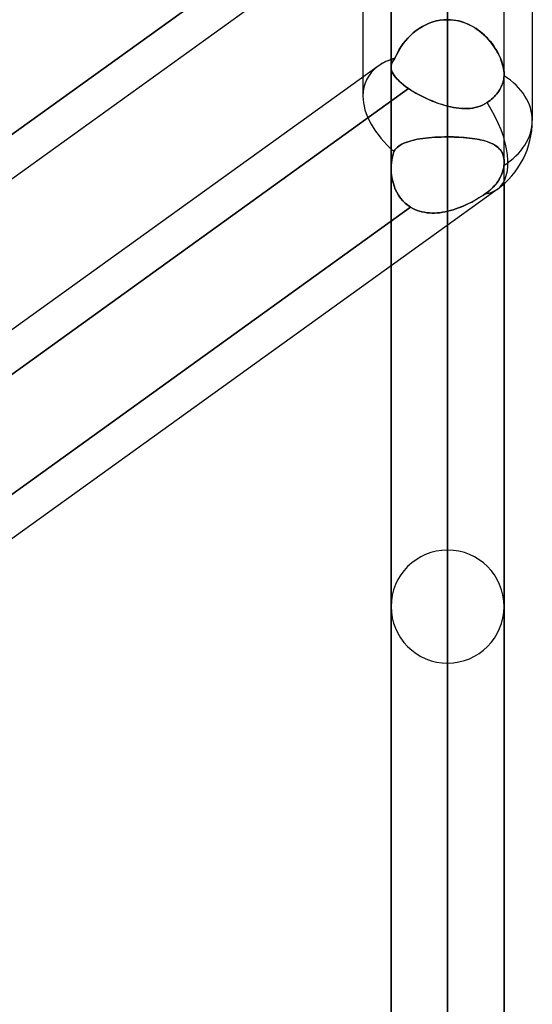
# Model space of a CAD drawing. Header units: millimetres. Extents: x -86 to 92, y -242 to 242.
# Tile 13 of 81: x 36 to 44, y -143 to -128. Entities that reach past the tile are written whole.
import ezdxf

# ---------------------------------------------------------------- set-up
doc = ezdxf.new("R2010")
doc.units = ezdxf.units.MM
doc.layers.add('MAIN-1', color=7, linetype='Continuous')

msp = doc.modelspace()

# ---------------------------------------------------------------- linework, layer by layer
at = {"layer": 'MAIN-1'}
for p, q in [((44, -70.184), (44, -129.42)), ((41.315, -70.573), (41.315, -129.031)), ((42.657, -136.219), (42.657, -100.044)), ((41.762, -100.444), (41.762, -137.114)), ((41.762, -137.114), (41.762, -100.444)), ((43.552, -137.114), (43.552, -100.444)), ((43.552, -137.114), (43.552, -100.444)), ((42.657, -101.31), (42.657, -138.009)), ((42.657, -150.181), (42.657, -109.923)), ((41.762, -110.323), (41.762, -151.076)), ((41.762, -151.076), (41.762, -110.323)), ((43.552, -151.076), (43.552, -110.323)), ((43.552, -151.076), (43.552, -110.323)), ((42.657, -111.19), (42.657, -151.971)), ((42.657, -164.143), (42.657, -119.802)), ((41.762, -120.201), (41.762, -165.038)), ((43.552, -165.038), (43.552, -120.201)), ((42.657, -121.068), (42.657, -165.933)), ((42.657, -121.068), (42.657, -129.679)), ((42.657, -129.679), (42.657, -121.068)), ((44, -123.724), (44, -129.42)), ((43.552, -128.694), (43.552, -124.414)), ((43.552, -128.694), (43.552, -124.414)), ((41.762, -124.537), (41.762, -128.575)), ((41.762, -124.537), (41.762, -128.575)), ((43.441, -124.814), (25.841, -137.471)), ((43.441, -124.814), (25.841, -137.471)), ((43.552, -128.694), (43.552, -124.725)), ((42.04, -125.118), (34.495, -130.544)), ((34.495, -130.544), (42.04, -125.118)), ((42.657, -125.186), (42.657, -129.192)), ((42.657, -129.192), (42.657, -125.378)), ((41.762, -126.022), (41.762, -128.575)), ((41.315, -126.343), (41.315, -128.732)), ((42.209, -127.962), (42.16, -127.997)), ((42.16, -127.997), (42.209, -127.963)), ((42.26, -127.931), (42.209, -127.962)), ((42.209, -127.963), (42.259, -127.932)), ((42.259, -127.932), (42.312, -127.904)), ((42.313, -127.904), (42.26, -127.931)), ((42.312, -127.904), (42.367, -127.88)), ((42.367, -127.88), (42.313, -127.904)), ((42.423, -127.86), (42.367, -127.88)), ((42.367, -127.88), (42.423, -127.86)), ((42.481, -127.844), (42.423, -127.86)), ((42.423, -127.86), (42.48, -127.844)), ((42.48, -127.844), (42.538, -127.833)), ((42.539, -127.833), (42.481, -127.844)), ((42.538, -127.833), (42.598, -127.826)), ((42.598, -127.826), (42.539, -127.833)), ((42.657, -127.824), (42.598, -127.826)), ((42.598, -127.826), (42.657, -127.824)), ((42.701, -127.825), (42.657, -127.824)), ((42.657, -127.824), (42.707, -127.825)), ((42.745, -127.829), (42.701, -127.825)), ((42.707, -127.825), (42.755, -127.83)), ((42.788, -127.835), (42.745, -127.829)), ((42.755, -127.83), (42.804, -127.838)), ((42.83, -127.843), (42.788, -127.835)), ((42.804, -127.838), (42.851, -127.848)), ((42.872, -127.854), (42.83, -127.843)), ((42.851, -127.848), (42.899, -127.862)), ((42.914, -127.867), (42.872, -127.854)), ((42.899, -127.862), (42.945, -127.879)), ((42.954, -127.882), (42.914, -127.867)), ((42.945, -127.879), (42.99, -127.898)), ((42.994, -127.9), (42.954, -127.882)), ((42.99, -127.898), (43.034, -127.92)), ((43.033, -127.919), (42.994, -127.9)), ((43.071, -127.941), (43.033, -127.919)), ((43.034, -127.92), (43.077, -127.944)), ((43.108, -127.964), (43.071, -127.941)), ((43.077, -127.944), (43.118, -127.971)), ((43.143, -127.988), (43.108, -127.964)), ((41.991, -128.158), (42.029, -128.114)), ((42.029, -128.115), (41.991, -128.158)), ((42.07, -128.073), (42.029, -128.115)), ((42.029, -128.114), (42.07, -128.073)), ((42.114, -128.034), (42.07, -128.073)), ((42.07, -128.073), (42.114, -128.034)), ((42.16, -127.997), (42.114, -128.034)), ((42.114, -128.034), (42.16, -127.997)), ((43.118, -127.971), (43.158, -127.999)), ((43.178, -128.014), (43.143, -127.988)), ((43.158, -127.999), (43.196, -128.03)), ((43.211, -128.042), (43.178, -128.014)), ((43.196, -128.03), (43.233, -128.062)), ((43.242, -128.071), (43.211, -128.042)), ((43.233, -128.062), (43.268, -128.096)), ((43.273, -128.101), (43.242, -128.071)), ((43.268, -128.096), (43.301, -128.13)), ((43.302, -128.132), (43.273, -128.101)), ((41.892, -128.295), (41.922, -128.248)), ((41.923, -128.248), (41.893, -128.294)), ((41.922, -128.248), (41.955, -128.202)), ((41.955, -128.202), (41.923, -128.248)), ((41.991, -128.158), (41.955, -128.202)), ((41.955, -128.202), (41.991, -128.158)), ((43.301, -128.13), (43.332, -128.166)), ((43.329, -128.164), (43.302, -128.132)), ((43.355, -128.196), (43.329, -128.164)), ((43.332, -128.166), (43.361, -128.203)), ((43.38, -128.23), (43.355, -128.196)), ((43.361, -128.203), (43.388, -128.241)), ((43.403, -128.263), (43.38, -128.23)), ((43.388, -128.241), (43.413, -128.279)), ((43.424, -128.297), (43.403, -128.263)), ((41.842, -128.388), (41.821, -128.435)), ((41.821, -128.435), (41.842, -128.388)), ((41.866, -128.341), (41.842, -128.388)), ((41.842, -128.388), (41.866, -128.341)), ((41.893, -128.294), (41.866, -128.341)), ((41.866, -128.341), (41.892, -128.295)), ((43.413, -128.279), (43.436, -128.317)), ((43.444, -128.331), (43.424, -128.297)), ((43.436, -128.317), (43.457, -128.356)), ((43.462, -128.366), (43.444, -128.331)), ((43.457, -128.356), (43.476, -128.395)), ((43.479, -128.4), (43.462, -128.366)), ((43.476, -128.395), (43.494, -128.434)), ((43.494, -128.434), (43.479, -128.4)), ((41.558, -128.557), (24.597, -140.755)), ((41.558, -128.557), (34.752, -133.451)), ((41.764, -128.551), (41.762, -128.575)), ((41.762, -128.575), (41.764, -128.551)), ((41.762, -128.575), (41.764, -128.6)), ((41.764, -128.6), (41.762, -128.575)), ((41.762, -128.575), (41.762, -130.181)), ((41.769, -128.528), (41.764, -128.551)), ((41.764, -128.551), (41.769, -128.528)), ((41.777, -128.505), (41.769, -128.528)), ((41.769, -128.528), (41.777, -128.505)), ((41.789, -128.482), (41.777, -128.505)), ((41.777, -128.505), (41.789, -128.482)), ((41.803, -128.459), (41.789, -128.482)), ((41.789, -128.482), (41.803, -128.459)), ((41.821, -128.435), (41.803, -128.459)), ((41.803, -128.459), (41.821, -128.435)), ((43.507, -128.468), (43.494, -128.434)), ((43.494, -128.434), (43.509, -128.473)), ((43.519, -128.503), (43.507, -128.468)), ((43.509, -128.473), (43.522, -128.512)), ((43.529, -128.536), (43.519, -128.503)), ((43.522, -128.512), (43.533, -128.551)), ((43.537, -128.57), (43.529, -128.536)), ((43.533, -128.551), (43.541, -128.588)), ((43.544, -128.602), (43.537, -128.57)), ((41.315, -128.732), (41.315, -129.031)), ((41.764, -128.6), (41.77, -128.626)), ((41.77, -128.626), (41.764, -128.6)), ((41.77, -128.626), (41.779, -128.652)), ((41.78, -128.652), (41.77, -128.626)), ((41.779, -128.652), (41.793, -128.679)), ((41.793, -128.679), (41.78, -128.652)), ((41.793, -128.679), (41.81, -128.707)), ((41.81, -128.707), (41.793, -128.679)), ((41.81, -128.707), (41.831, -128.735)), ((41.832, -128.735), (41.81, -128.707)), ((41.831, -128.735), (41.857, -128.764)), ((41.857, -128.764), (41.832, -128.735)), ((43.541, -128.588), (43.548, -128.625)), ((43.549, -128.634), (43.544, -128.602)), ((43.547, -128.762), (43.55, -128.737)), ((43.55, -128.737), (43.547, -128.762)), ((43.548, -128.625), (43.551, -128.66)), ((43.552, -128.665), (43.549, -128.634)), ((43.55, -128.737), (43.552, -128.712)), ((43.552, -128.712), (43.55, -128.737)), ((43.551, -128.66), (43.552, -128.694)), ((43.552, -128.694), (43.552, -128.665)), ((43.552, -128.694), (43.552, -128.697)), ((43.552, -128.7), (43.552, -128.697)), ((43.552, -128.697), (43.552, -128.7)), ((43.552, -128.703), (43.552, -128.7)), ((43.552, -128.7), (43.552, -128.703)), ((43.552, -128.706), (43.552, -128.703)), ((43.552, -128.703), (43.552, -128.706)), ((43.552, -128.709), (43.552, -128.706)), ((43.552, -128.706), (43.552, -128.709)), ((43.552, -128.712), (43.552, -128.709)), ((43.552, -128.709), (43.552, -128.712)), ((43.552, -128.697), (43.552, -128.694)), ((43.552, -130.078), (43.552, -128.694)), ((41.857, -128.764), (41.886, -128.793)), ((41.887, -128.794), (41.857, -128.764)), ((41.886, -128.793), (41.919, -128.823)), ((41.92, -128.824), (41.887, -128.794)), ((41.919, -128.823), (41.956, -128.854)), ((41.956, -128.854), (41.92, -128.824)), ((41.956, -128.854), (41.996, -128.884)), ((41.997, -128.884), (41.956, -128.854)), ((41.996, -128.884), (42.04, -128.915)), ((42.04, -128.915), (41.997, -128.884)), ((43.497, -128.909), (43.508, -128.886)), ((43.508, -128.886), (43.497, -128.909)), ((43.508, -128.886), (43.519, -128.862)), ((43.519, -128.862), (43.508, -128.886)), ((43.519, -128.862), (43.528, -128.837)), ((43.528, -128.837), (43.519, -128.862)), ((43.528, -128.837), (43.536, -128.812)), ((43.536, -128.812), (43.528, -128.837)), ((43.536, -128.812), (43.542, -128.787)), ((43.542, -128.787), (43.536, -128.812)), ((43.542, -128.787), (43.547, -128.762)), ((43.547, -128.762), (43.542, -128.787)), ((34.495, -134.341), (42.04, -128.915)), ((42.04, -128.915), (34.752, -134.156)), ((42.075, -128.938), (42.04, -128.915)), ((42.04, -128.915), (42.067, -128.933)), ((42.067, -128.933), (42.095, -128.95)), ((42.111, -128.96), (42.075, -128.938)), ((42.095, -128.95), (42.124, -128.968)), ((42.149, -128.982), (42.111, -128.96)), ((42.124, -128.968), (42.154, -128.985)), ((42.187, -129.004), (42.149, -128.982)), ((42.154, -128.985), (42.185, -129.003)), ((42.185, -129.003), (42.216, -129.019)), ((42.227, -129.025), (42.187, -129.004)), ((42.216, -129.019), (42.248, -129.036)), ((42.268, -129.046), (42.227, -129.025)), ((42.248, -129.036), (42.28, -129.052)), ((42.31, -129.066), (42.268, -129.046)), ((42.28, -129.052), (42.313, -129.068)), ((43.377, -129.062), (43.398, -129.041)), ((43.398, -129.041), (43.377, -129.062)), ((43.398, -129.041), (43.418, -129.019)), ((43.418, -129.019), (43.398, -129.041)), ((43.418, -129.019), (43.437, -128.997)), ((43.437, -128.997), (43.418, -129.019)), ((43.437, -128.997), (43.454, -128.975)), ((43.454, -128.975), (43.437, -128.997)), ((43.454, -128.975), (43.47, -128.953)), ((43.47, -128.953), (43.454, -128.975)), ((43.47, -128.953), (43.484, -128.931)), ((43.484, -128.931), (43.47, -128.953)), ((43.484, -128.931), (43.497, -128.909)), ((43.497, -128.909), (43.484, -128.931)), ((42.352, -129.085), (42.31, -129.066)), ((42.313, -129.068), (42.347, -129.083)), ((42.347, -129.083), (42.381, -129.098)), ((42.395, -129.104), (42.352, -129.085)), ((42.381, -129.098), (42.415, -129.112)), ((42.438, -129.121), (42.395, -129.104)), ((42.415, -129.112), (42.449, -129.125)), ((42.482, -129.138), (42.438, -129.121)), ((42.449, -129.125), (42.484, -129.138)), ((42.526, -129.153), (42.482, -129.138)), ((42.484, -129.138), (42.518, -129.151)), ((42.518, -129.151), (42.553, -129.162)), ((42.57, -129.167), (42.526, -129.153)), ((42.553, -129.162), (42.588, -129.173)), ((42.614, -129.18), (42.57, -129.167)), ((42.588, -129.173), (42.623, -129.183)), ((42.657, -129.192), (42.614, -129.18)), ((42.623, -129.183), (42.657, -129.192)), ((42.657, -129.192), (42.704, -129.203)), ((42.703, -129.203), (42.657, -129.192)), ((42.748, -129.212), (42.703, -129.203)), ((42.704, -129.203), (42.75, -129.212)), ((43.134, -129.205), (43.094, -129.215)), ((43.096, -129.215), (43.136, -129.205)), ((43.173, -129.192), (43.134, -129.205)), ((43.136, -129.205), (43.174, -129.192)), ((43.211, -129.176), (43.173, -129.192)), ((43.174, -129.192), (43.212, -129.176)), ((43.248, -129.158), (43.211, -129.176)), ((43.212, -129.176), (43.248, -129.158)), ((43.248, -129.158), (43.283, -129.136)), ((43.283, -129.136), (43.248, -129.158)), ((43.283, -129.136), (43.307, -129.119)), ((43.307, -129.119), (43.283, -129.136)), ((43.307, -129.119), (43.331, -129.101)), ((43.331, -129.101), (43.307, -129.119)), ((43.331, -129.101), (43.354, -129.082)), ((43.354, -129.082), (43.331, -129.101)), ((43.354, -129.082), (43.377, -129.062)), ((43.377, -129.062), (43.354, -129.082)), ((42.793, -129.219), (42.748, -129.212)), ((42.75, -129.212), (42.795, -129.22)), ((42.837, -129.225), (42.793, -129.219)), ((42.795, -129.22), (42.84, -129.225)), ((42.882, -129.229), (42.837, -129.225)), ((42.84, -129.225), (42.885, -129.229)), ((42.925, -129.231), (42.882, -129.229)), ((42.885, -129.229), (42.929, -129.231)), ((42.969, -129.231), (42.925, -129.231)), ((42.929, -129.231), (42.972, -129.23)), ((43.011, -129.228), (42.969, -129.231)), ((42.972, -129.23), (43.014, -129.228)), ((43.053, -129.223), (43.011, -129.228)), ((43.014, -129.228), (43.055, -129.223)), ((43.094, -129.215), (43.053, -129.223)), ((43.055, -129.223), (43.096, -129.215)), ((41.86, -129.845), (41.882, -129.827)), ((41.883, -129.826), (41.861, -129.844)), ((41.882, -129.827), (41.907, -129.81)), ((41.907, -129.81), (41.883, -129.826)), ((41.934, -129.794), (41.907, -129.81)), ((41.907, -129.81), (41.933, -129.795)), ((41.933, -129.795), (41.962, -129.78)), ((41.963, -129.78), (41.934, -129.794)), ((41.962, -129.78), (41.993, -129.767)), ((41.994, -129.767), (41.963, -129.78)), ((41.993, -129.767), (42.026, -129.755)), ((42.027, -129.755), (41.994, -129.767)), ((42.026, -129.755), (42.061, -129.744)), ((42.062, -129.744), (42.027, -129.755)), ((42.061, -129.744), (42.098, -129.734)), ((42.099, -129.734), (42.062, -129.744)), ((42.098, -129.734), (42.137, -129.725)), ((42.138, -129.725), (42.099, -129.734)), ((42.137, -129.725), (42.177, -129.717)), ((42.178, -129.717), (42.138, -129.725)), ((42.177, -129.717), (42.219, -129.71)), ((42.221, -129.71), (42.178, -129.717)), ((42.219, -129.71), (42.263, -129.703)), ((42.265, -129.703), (42.221, -129.71)), ((42.263, -129.703), (42.309, -129.698)), ((42.31, -129.697), (42.265, -129.703)), ((42.309, -129.698), (42.356, -129.693)), ((42.357, -129.693), (42.31, -129.697)), ((42.356, -129.693), (42.404, -129.689)), ((42.405, -129.688), (42.357, -129.693)), ((42.404, -129.689), (42.453, -129.685)), ((42.454, -129.685), (42.405, -129.688)), ((42.453, -129.685), (42.503, -129.683)), ((42.504, -129.682), (42.454, -129.685)), ((42.503, -129.683), (42.554, -129.681)), ((42.555, -129.681), (42.504, -129.682)), ((42.554, -129.681), (42.606, -129.68)), ((42.606, -129.68), (42.555, -129.681)), ((42.606, -129.68), (42.657, -129.679)), ((42.657, -129.679), (42.606, -129.68)), ((42.657, -178.105), (42.657, -129.679)), ((42.657, -129.679), (42.709, -129.68)), ((42.703, -129.679), (42.657, -129.679)), ((42.748, -129.68), (42.703, -129.679)), ((42.709, -129.68), (42.759, -129.681)), ((42.792, -129.682), (42.748, -129.68)), ((42.759, -129.681), (42.809, -129.682)), ((42.836, -129.684), (42.792, -129.682)), ((42.809, -129.682), (42.859, -129.685)), ((42.88, -129.686), (42.836, -129.684)), ((42.859, -129.685), (42.908, -129.688)), ((42.922, -129.689), (42.88, -129.686)), ((42.908, -129.688), (42.955, -129.692)), ((42.964, -129.693), (42.922, -129.689)), ((42.955, -129.692), (43.002, -129.697)), ((43.005, -129.697), (42.964, -129.693)), ((43.002, -129.697), (43.047, -129.703)), ((43.045, -129.702), (43.005, -129.697)), ((43.084, -129.708), (43.045, -129.702)), ((43.047, -129.703), (43.091, -129.709)), ((43.121, -129.714), (43.084, -129.708)), ((43.091, -129.709), (43.133, -129.716)), ((43.157, -129.721), (43.121, -129.714)), ((43.133, -129.716), (43.173, -129.724)), ((43.192, -129.728), (43.157, -129.721)), ((43.173, -129.724), (43.212, -129.733)), ((43.226, -129.737), (43.192, -129.728)), ((43.212, -129.733), (43.249, -129.743)), ((43.258, -129.745), (43.226, -129.737)), ((43.249, -129.743), (43.284, -129.754)), ((43.288, -129.755), (43.258, -129.745)), ((43.284, -129.754), (43.317, -129.765)), ((43.317, -129.765), (43.288, -129.755)), ((43.317, -129.765), (43.348, -129.778)), ((43.344, -129.777), (43.317, -129.765)), ((43.37, -129.789), (43.344, -129.777)), ((43.348, -129.778), (43.377, -129.792)), ((43.394, -129.802), (43.37, -129.789)), ((43.377, -129.792), (43.403, -129.807)), ((43.417, -129.816), (43.394, -129.802)), ((43.403, -129.807), (43.428, -129.823)), ((43.438, -129.83), (43.417, -129.816)), ((43.428, -129.823), (43.45, -129.841)), ((43.457, -129.846), (43.438, -129.83)), ((41.782, -129.996), (41.793, -129.951)), ((41.793, -129.951), (41.782, -129.995)), ((41.793, -129.951), (41.806, -129.908)), ((41.806, -129.908), (41.793, -129.951)), ((41.806, -129.908), (41.822, -129.885)), ((41.822, -129.885), (41.806, -129.908)), ((41.822, -129.885), (41.84, -129.864)), ((41.84, -129.864), (41.822, -129.885)), ((41.861, -129.844), (41.84, -129.864)), ((41.84, -129.864), (41.86, -129.845)), ((43.45, -129.841), (43.471, -129.86)), ((43.474, -129.863), (43.457, -129.846)), ((43.471, -129.86), (43.489, -129.88)), ((43.49, -129.881), (43.474, -129.863)), ((43.489, -129.88), (43.505, -129.903)), ((43.504, -129.901), (43.49, -129.881)), ((43.517, -129.922), (43.504, -129.901)), ((43.505, -129.903), (43.52, -129.927)), ((43.527, -129.944), (43.517, -129.922)), ((43.52, -129.927), (43.531, -129.953)), ((43.536, -129.968), (43.527, -129.944)), ((43.531, -129.953), (43.54, -129.981)), ((43.543, -129.993), (43.536, -129.968)), ((43.54, -129.981), (43.547, -130.011)), ((41.762, -130.181), (41.764, -130.134)), ((41.764, -130.134), (41.762, -130.181)), ((41.764, -130.134), (41.768, -130.087)), ((41.768, -130.087), (41.764, -130.134)), ((41.768, -130.087), (41.774, -130.041)), ((41.774, -130.041), (41.768, -130.087)), ((41.782, -129.995), (41.774, -130.041)), ((41.774, -130.041), (41.782, -129.996)), ((43.548, -130.02), (43.543, -129.993)), ((43.55, -130.129), (43.543, -130.176)), ((43.546, -130.156), (43.55, -130.129)), ((43.547, -130.011), (43.551, -130.043)), ((43.551, -130.048), (43.548, -130.02)), ((43.551, -130.12), (43.55, -130.129)), ((43.55, -130.129), (43.551, -130.12)), ((43.551, -130.043), (43.552, -130.077)), ((43.553, -130.077), (43.551, -130.048)), ((43.552, -130.103), (43.551, -130.111)), ((43.551, -130.111), (43.552, -130.103)), ((43.551, -130.111), (43.551, -130.12)), ((43.551, -130.12), (43.551, -130.111)), ((43.552, -130.077), (43.552, -130.085)), ((43.552, -130.085), (43.553, -130.077)), ((43.552, -178.8), (43.552, -130.078)), ((43.552, -130.085), (43.552, -130.094)), ((43.552, -130.094), (43.552, -130.085)), ((43.552, -130.094), (43.552, -130.103)), ((43.552, -130.103), (43.552, -130.094)), ((43.552, -130.421), (43.552, -130.078)), ((43.552, -165.038), (43.552, -130.078)), ((41.764, -130.237), (41.762, -130.181)), ((41.762, -130.181), (41.764, -130.237)), ((41.762, -130.181), (41.762, -178.8)), ((41.762, -165.038), (41.762, -130.181)), ((41.762, -130.181), (41.762, -131.717)), ((41.77, -130.293), (41.764, -130.237)), ((41.764, -130.237), (41.77, -130.292)), ((41.77, -130.292), (41.779, -130.348)), ((41.779, -130.348), (41.77, -130.293)), ((43.495, -130.315), (43.507, -130.29)), ((43.515, -130.269), (43.496, -130.312)), ((43.507, -130.29), (43.517, -130.264)), ((43.531, -130.223), (43.515, -130.269)), ((43.517, -130.264), (43.527, -130.237)), ((43.527, -130.237), (43.535, -130.211)), ((43.543, -130.176), (43.531, -130.223)), ((43.535, -130.211), (43.541, -130.183)), ((43.541, -130.183), (43.546, -130.156)), ((41.792, -130.402), (41.779, -130.348)), ((41.779, -130.348), (41.792, -130.402)), ((41.808, -130.456), (41.792, -130.402)), ((41.792, -130.402), (41.808, -130.455)), ((41.808, -130.455), (41.828, -130.507)), ((41.828, -130.507), (41.808, -130.456)), ((43.376, -130.479), (43.397, -130.456)), ((43.415, -130.435), (43.38, -130.475)), ((43.397, -130.456), (43.417, -130.433)), ((43.447, -130.395), (43.415, -130.435)), ((43.417, -130.433), (43.436, -130.41)), ((43.436, -130.41), (43.453, -130.386)), ((43.474, -130.353), (43.447, -130.395)), ((43.453, -130.386), (43.468, -130.362)), ((43.468, -130.362), (43.482, -130.338)), ((43.496, -130.312), (43.474, -130.353)), ((43.482, -130.338), (43.495, -130.315)), ((43.552, -130.421), (43.552, -179)), ((43.441, -130.51), (25.841, -143.167)), ((43.441, -130.51), (25.841, -143.167)), ((41.853, -130.556), (41.828, -130.507)), ((41.828, -130.507), (41.852, -130.556)), ((41.852, -130.556), (41.88, -130.603)), ((41.88, -130.603), (41.853, -130.556)), ((41.912, -130.648), (41.88, -130.603)), ((41.88, -130.603), (41.912, -130.648)), ((43.189, -130.622), (43.225, -130.6)), ((43.224, -130.6), (43.189, -130.623)), ((43.259, -130.577), (43.224, -130.6)), ((43.225, -130.6), (43.259, -130.577)), ((43.301, -130.546), (43.259, -130.577)), ((43.259, -130.577), (43.284, -130.559)), ((43.284, -130.559), (43.308, -130.541)), ((43.342, -130.512), (43.301, -130.546)), ((43.308, -130.541), (43.331, -130.521)), ((43.331, -130.521), (43.354, -130.501)), ((43.38, -130.475), (43.342, -130.512)), ((43.354, -130.501), (43.376, -130.479)), ((41.947, -130.689), (41.912, -130.648)), ((41.912, -130.648), (41.947, -130.689)), ((41.985, -130.726), (41.947, -130.689)), ((41.947, -130.689), (41.985, -130.726)), ((42.027, -130.76), (41.985, -130.726)), ((41.985, -130.726), (42.027, -130.76)), ((42.071, -130.791), (42.027, -130.76)), ((42.027, -130.76), (42.071, -130.791)), ((42.875, -130.786), (42.917, -130.769)), ((42.955, -130.751), (42.913, -130.77)), ((42.917, -130.769), (42.958, -130.75)), ((42.996, -130.731), (42.955, -130.751)), ((42.958, -130.75), (42.999, -130.73)), ((43.036, -130.711), (42.996, -130.731)), ((42.999, -130.73), (43.039, -130.71)), ((43.076, -130.69), (43.036, -130.711)), ((43.039, -130.71), (43.078, -130.688)), ((43.114, -130.668), (43.076, -130.69)), ((43.078, -130.688), (43.116, -130.667)), ((43.152, -130.645), (43.114, -130.668)), ((43.116, -130.667), (43.153, -130.645)), ((43.189, -130.623), (43.152, -130.645)), ((43.153, -130.645), (43.189, -130.622)), ((42.071, -130.791), (34.522, -136.22)), ((34.522, -136.22), (42.071, -130.791)), ((42.105, -130.81), (42.071, -130.791)), ((42.071, -130.791), (42.105, -130.81)), ((42.14, -130.827), (42.105, -130.81)), ((42.105, -130.81), (42.14, -130.827)), ((42.176, -130.842), (42.14, -130.827)), ((42.14, -130.827), (42.176, -130.842)), ((42.213, -130.854), (42.176, -130.842)), ((42.176, -130.842), (42.213, -130.854)), ((42.251, -130.865), (42.213, -130.854)), ((42.213, -130.854), (42.251, -130.865)), ((42.289, -130.873), (42.251, -130.865)), ((42.251, -130.865), (42.289, -130.873)), ((42.329, -130.879), (42.289, -130.873)), ((42.289, -130.873), (42.329, -130.879)), ((42.369, -130.883), (42.329, -130.879)), ((42.329, -130.879), (42.369, -130.883)), ((42.41, -130.885), (42.369, -130.883)), ((42.369, -130.883), (42.41, -130.885)), ((42.451, -130.885), (42.41, -130.885)), ((42.41, -130.885), (42.45, -130.885)), ((42.45, -130.885), (42.492, -130.883)), ((42.492, -130.883), (42.451, -130.885)), ((42.533, -130.879), (42.492, -130.883)), ((42.492, -130.883), (42.533, -130.879)), ((42.574, -130.873), (42.533, -130.879)), ((42.533, -130.879), (42.574, -130.873)), ((42.616, -130.866), (42.574, -130.873)), ((42.574, -130.873), (42.616, -130.866)), ((42.657, -130.857), (42.616, -130.866)), ((42.616, -130.866), (42.657, -130.857)), ((42.657, -130.857), (42.657, -179.895)), ((42.657, -130.857), (42.702, -130.846)), ((42.701, -130.846), (42.657, -130.857)), ((42.657, -131.074), (42.657, -130.857)), ((42.744, -130.834), (42.701, -130.846)), ((42.702, -130.846), (42.745, -130.833)), ((42.786, -130.82), (42.744, -130.834)), ((42.745, -130.833), (42.789, -130.819)), ((42.829, -130.804), (42.786, -130.82)), ((42.789, -130.819), (42.832, -130.803)), ((42.871, -130.788), (42.829, -130.804)), ((42.832, -130.803), (42.875, -130.786)), ((42.913, -130.77), (42.871, -130.788)), ((42.657, -179.895), (42.657, -131.074)), ((41.762, -179), (41.762, -131.717))]:
    msp.add_line(p, q, dxfattribs=at)
for centre, radius, start, end in [((42.657, -129.42), 1.343, 305.7214, 0.0001), ((42.657, -129.42), 1.343, 305.7214, 0.0001), ((42.657, -137.114), 0.895, 89.9999, 179.9998), ((42.657, -137.114), 0.895, 0.0001, 89.9999), ((42.657, -137.114), 0.895, 179.9998, 270.0001), ((42.657, -137.114), 0.895, 270.0001, 0.0001)]:
    msp.add_arc(centre, radius, start, end, dxfattribs=at)
for major_axis, ratio, start_param, end_param in [((-1.28, 0.656), 0.615764, -0.306303, 0.305798), ((-1.28, 0.656), 0.615764, -0.306303, 0.305798), ((-1.28, 0.656), 0.615764, -0.592148, -0.306303), ((-1.28, 0.656), 0.615764, -0.535336, -0.306303), ((-1.28, 0.656), 0.615764, -0.592148, -0.535336), ((-1.343, 0), 0.707107, 3.141593, 3.983027), ((-1.343, 0), 0.707107, -3.141593, -2.300159), ((-1.28, 0.656), 0.615764, 0.305798, 1.189766), ((-1.28, 0.656), 0.615764, 0.305798, 1.189766), ((0.784, -1.09), 0.504207, 0.000004, 1.470261), ((0.784, -1.09), 0.504207, 0.000004, 1.470261), ((-1.343, 0), 0.707107, 2.297734, 3.141593), ((-1.343, 0), 0.707107, 2.297734, 3.141593), ((0.784, -1.09), 0.504207, -0.280111, -0.000932), ((0.784, -1.09), 0.504207, -0.280111, -0.000932), ((0.784, -1.09), 0.504207, -0.000932, 0.000004), ((0.784, -1.09), 0.504207, -0.000932, 0.000004)]:
    msp.add_ellipse((42.657, -129.42), major_axis=major_axis, ratio=ratio, start_param=start_param, end_param=end_param, dxfattribs=at)

doc.saveas('drawing.dxf')
